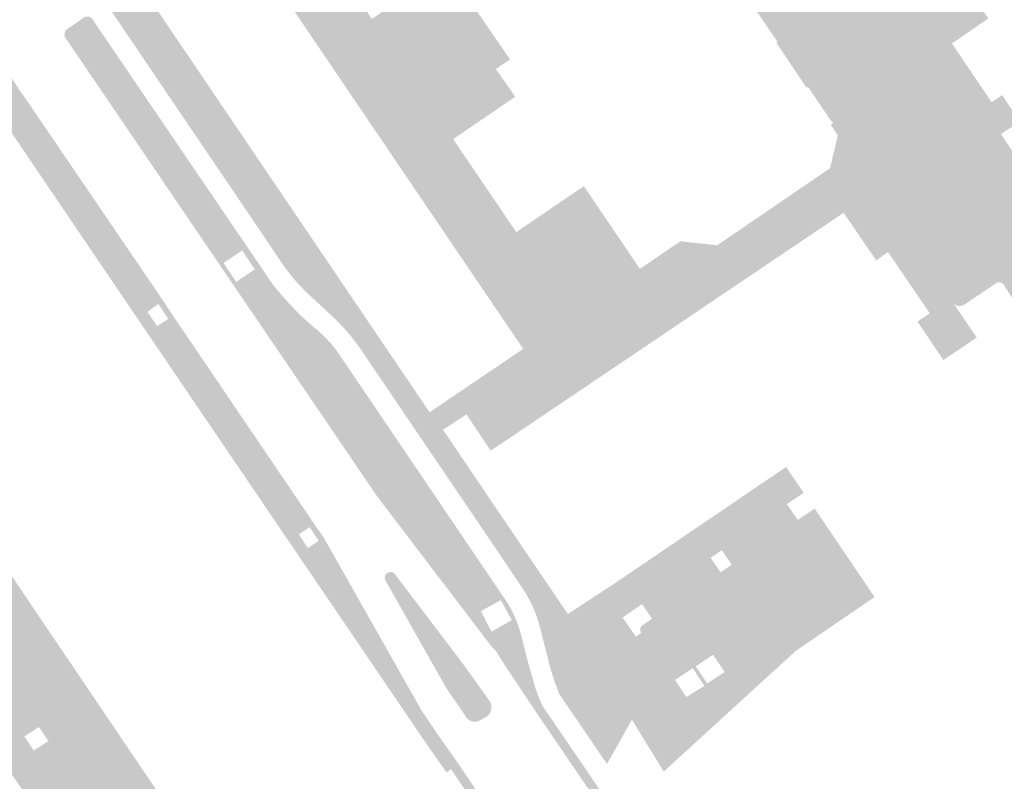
# Model space of a CAD drawing. Header units: inches. Extents: x 83502 to 84837, y 445986 to 447217.
# Tile 7 of 44: x 83838 to 83925, y 446648 to 446716. Entities that reach past the tile are written whole.
import ezdxf

# ---------------------------------------------------------------- set-up
doc = ezdxf.new("R2010")
doc.units = ezdxf.units.IN
doc.header["$MEASUREMENT"] = 0

msp = doc.modelspace()

# ---------------------------------------------------------------- hatches: boundary and pattern name
for points in [[(83825.411, 446752.748), (83874.177, 446680.768), (83874.28, 446680.837), (83875.38, 446679.21), (83875.423, 446679.145), (83879.235, 446673.505), (83880.492, 446671.644), (83886.494, 446662.803), (83884.047, 446661.48), (83883.857, 446662.174), (83883.623, 446662.854), (83883.344, 446663.518), (83883.05, 446664.111), (83882.721, 446664.685), (83882.358, 446665.238), (83880.521, 446667.969), (83868.039, 446686.38), (83867.627, 446686.958), (83867.191, 446687.519), (83866.732, 446688.061), (83866.306, 446688.526), (83865.863, 446688.974), (83865.404, 446689.406), (83863.291, 446691.375), (83862.797, 446691.869), (83862.322, 446692.383), (83861.869, 446692.915), (83861.401, 446693.512), (83860.96, 446694.129), (83860.546, 446694.765), (83846.907, 446714.9), (83843.325, 446720.197), (83826.556, 446744.949), (83814.314, 446762.931), (83813.641, 446763.968), (83813.528, 446764.142), (83813.424, 446764.322), (83813.329, 446764.507), (83813.24, 446764.705), (83813.161, 446764.908), (83813.093, 446765.114), (83812.703, 446766.499), (83812.605, 446766.762), (83812.507, 446767.026), (83812.411, 446767.29), (83812.282, 446767.649), (83812.154, 446768.009), (83812.029, 446768.369), (83811.783, 446769.001), (83811.506, 446769.62), (83811.2, 446770.225), (83810.875, 446770.797), (83810.524, 446771.354), (83810.147, 446771.893), (83804.961, 446779.526), (83804.361, 446780.46), (83805.913, 446781.456), (83810.252, 446774.907), (83810.116, 446774.817), (83811.202, 446773.203), (83811.367, 446773.293), (83819.796, 446760.892), (83819.695, 446760.81), (83825.248, 446752.62), (83825.411, 446752.748), (83825.411, 446752.748)], [(83852.717, 446739.235), (83876.032, 446704.914), (83876.032, 446704.914), (83874.405, 446703.803), (83851.086, 446738.13), (83852.717, 446739.235)], [(83877.285, 446718.071), (83879.283, 446715.173), (83881.344, 446712.184), (83880.08, 446711.328), (83871.83, 446717.671), (83874.624, 446719.556), (83869.002, 446727.893), (83866.208, 446725.985), (83860.497, 446735.61), (83863.936, 446737.633), (83864.147, 446737.323), (83865.324, 446735.621), (83866.142, 446734.435), (83868.146, 446731.529), (83870.144, 446728.631), (83870.766, 446727.493), (83872.675, 446724.728), (83874.579, 446721.972), (83875.283, 446720.975), (83877.285, 446718.071)], [(83851.631, 446736.545), (83874.041, 446703.555), (83872.414, 446702.444), (83850, 446735.439), (83851.631, 446736.545)], [(83871.83, 446717.671), (83880.08, 446711.328), (83881.81, 446708.858), (83876.28, 446705.083), (83876.032, 446704.914), (83856.698, 446733.375), (83860.497, 446735.61), (83866.208, 446725.985), (83863.413, 446724.076), (83869.037, 446715.787), (83871.83, 446717.671)], [(83854.996, 446732.374), (83874.405, 446703.803), (83874.041, 446703.555), (83854.616, 446732.15), (83854.996, 446732.374)], [(83852.914, 446731.149), (83872.414, 446702.444), (83871.885, 446702.083), (83852.384, 446730.837), (83852.914, 446731.149)], [(83909.29, 446728.754), (83912.508, 446723.934), (83912.572, 446723.977), (83913.411, 446722.733), (83916.255, 446718.52), (83916.591, 446718.022), (83917.2, 446717.12), (83919.324, 446718.524), (83920.332, 446719.191), (83921.252, 446719.799), (83923.313, 446716.755), (83923.945, 446715.822), (83920.694, 446713.602), (83919.949, 446713.093), (83925.066, 446705.52), (83932.345, 446694.748), (83932.858, 446693.997), (83930.95, 446692.693), (83930.528, 446693.313), (83917.352, 446712.79), (83914.684, 446716.733), (83914.348, 446717.23), (83911.496, 446721.446), (83911.041, 446722.118), (83910.966, 446722.187), (83910.884, 446722.239), (83910.793, 446722.274), (83910.698, 446722.293), (83910.601, 446722.293), (83910.505, 446722.276), (83910.414, 446722.242), (83910.352, 446722.204), (83909.693, 446721.809), (83909.656, 446721.785), (83909.617, 446721.765), (83909.577, 446721.748), (83909.535, 446721.735), (83909.492, 446721.725), (83909.449, 446721.72), (83909.405, 446721.718), (83909.361, 446721.72), (83909.318, 446721.726), (83909.275, 446721.736), (83909.234, 446721.749), (83909.193, 446721.766), (83909.154, 446721.787), (83909.118, 446721.811), (83909.083, 446721.838), (83909.051, 446721.868), (83909.022, 446721.901), (83908.996, 446721.936), (83907.984, 446723.449), (83907.568, 446724.073), (83907.362, 446724.38), (83906.951, 446724.996), (83906.64, 446725.461), (83906.945, 446725.84), (83907.03, 446725.711), (83908.016, 446726.377), (83907.73, 446726.816), (83909.29, 446728.754)], [(83917.352, 446712.79), (83930.528, 446693.313), (83926.35, 446690.469), (83925.327, 446692.105), (83918.838, 446701.643), (83914.261, 446708.434), (83911.157, 446713.026), (83909.569, 446715.393), (83905.294, 446721.65), (83907.984, 446723.449), (83908.996, 446721.936), (83909.022, 446721.901), (83909.051, 446721.868), (83909.083, 446721.838), (83909.118, 446721.811), (83909.154, 446721.787), (83909.193, 446721.766), (83909.234, 446721.749), (83909.275, 446721.736), (83909.318, 446721.726), (83909.361, 446721.72), (83909.405, 446721.718), (83909.449, 446721.72), (83909.492, 446721.725), (83909.535, 446721.735), (83909.577, 446721.748), (83909.617, 446721.765), (83909.656, 446721.785), (83909.693, 446721.809), (83910.352, 446722.204), (83910.393, 446722.229), (83910.437, 446722.25), (83910.482, 446722.268), (83910.529, 446722.28), (83910.577, 446722.289), (83910.625, 446722.293), (83910.674, 446722.293), (83910.722, 446722.288), (83910.77, 446722.279), (83910.816, 446722.265), (83910.861, 446722.248), (83910.904, 446722.226), (83910.945, 446722.2), (83910.984, 446722.171), (83911.02, 446722.138), (83911.052, 446722.102), (83911.496, 446721.446), (83914.348, 446717.23), (83914.684, 446716.733), (83917.352, 446712.79), (83917.352, 446712.79)], [(83905.294, 446721.65), (83909.569, 446715.393), (83909.543, 446715.428), (83909.513, 446715.46), (83909.481, 446715.49), (83909.446, 446715.517), (83909.41, 446715.54), (83909.371, 446715.561), (83909.33, 446715.577), (83909.289, 446715.591), (83909.246, 446715.6), (83909.203, 446715.606), (83909.159, 446715.608), (83909.115, 446715.606), (83909.072, 446715.6), (83909.029, 446715.59), (83908.988, 446715.577), (83908.947, 446715.56), (83908.909, 446715.54), (83908.872, 446715.516), (83905.899, 446713.536), (83905.861, 446713.513), (83905.821, 446713.493), (83905.779, 446713.477), (83905.737, 446713.465), (83905.693, 446713.457), (83905.649, 446713.453), (83905.604, 446713.452), (83905.56, 446713.456), (83905.516, 446713.463), (83905.473, 446713.474), (83905.431, 446713.489), (83905.391, 446713.508), (83905.352, 446713.53), (83905.316, 446713.556), (83905.282, 446713.585), (83905.251, 446713.616), (83905.222, 446713.65), (83905.197, 446713.687), (83901.831, 446718.632), (83901.809, 446718.669), (83901.79, 446718.709), (83901.775, 446718.749), (83901.763, 446718.791), (83901.755, 446718.834), (83901.75, 446718.877), (83901.749, 446718.921), (83901.752, 446718.964), (83901.758, 446719.007), (83901.768, 446719.049), (83901.781, 446719.091), (83901.798, 446719.13), (83901.819, 446719.169), (83901.842, 446719.205), (83901.869, 446719.24), (83901.898, 446719.272), (83901.93, 446719.301), (83901.964, 446719.328), (83903.776, 446720.541), (83904.779, 446721.221), (83904.944, 446721.314), (83904.976, 446721.34), (83905.006, 446721.368), (83905.034, 446721.399), (83905.059, 446721.432), (83905.081, 446721.467), (83905.1, 446721.504), (83905.116, 446721.542), (83905.129, 446721.582), (83905.138, 446721.622), (83905.144, 446721.663), (83905.146, 446721.704), (83905.145, 446721.746), (83905.141, 446721.787), (83905.133, 446721.827), (83905.122, 446721.867), (83905.107, 446721.906), (83905.09, 446721.943), (83905.069, 446721.979), (83905.294, 446721.65), (83905.294, 446721.65)], [(83844.123, 446715.799), (83858.339, 446694.902), (83857.878, 446694.588), (83857.488, 446695.169), (83855.828, 446694.053), (83856.224, 446693.463), (83855.917, 446693.254), (83855.494, 446693.876), (83855.48, 446693.937), (83855.472, 446693.999), (83855.469, 446694.061), (83855.472, 446694.124), (83855.48, 446694.186), (83855.493, 446694.247), (83855.51, 446694.302), (83855.532, 446694.356), (83855.558, 446694.408), (83855.588, 446694.458), (83855.622, 446694.505), (83855.66, 446694.549), (83856.632, 446695.232), (83856.673, 446695.264), (83856.721, 446695.325), (83856.751, 446695.397), (83856.762, 446695.475), (83856.753, 446695.552), (83856.726, 446695.62), (83844.667, 446713.328), (83844.633, 446713.371), (83844.567, 446713.419), (83844.492, 446713.448), (83844.413, 446713.457), (83844.335, 446713.446), (83844.274, 446713.42), (83843.255, 446712.733), (83843.165, 446712.727), (83843.075, 446712.729), (83842.985, 446712.738), (83842.896, 446712.755), (83842.812, 446712.778), (83842.731, 446712.807), (83842.652, 446712.843), (83842.576, 446712.885), (83841.701, 446714.157), (83841.683, 446714.215), (83841.671, 446714.274), (83841.664, 446714.334), (83841.663, 446714.394), (83841.667, 446714.454), (83841.677, 446714.514), (83841.692, 446714.573), (83841.713, 446714.63), (83841.739, 446714.685), (83841.77, 446714.738), (83841.805, 446714.787), (83841.845, 446714.833), (83843.433, 446715.934), (83843.481, 446715.954), (83843.53, 446715.969), (83843.581, 446715.981), (83843.632, 446715.987), (83843.684, 446715.99), (83843.736, 446715.988), (83843.787, 446715.981), (83843.841, 446715.969), (83843.894, 446715.952), (83843.945, 446715.93), (83843.994, 446715.904), (83844.04, 446715.873), (83844.083, 446715.838), (83844.123, 446715.799)], [(83909.569, 446715.393), (83911.157, 446713.026), (83911.174, 446712.987), (83911.188, 446712.948), (83911.199, 446712.907), (83911.205, 446712.865), (83911.208, 446712.823), (83911.208, 446712.78), (83911.203, 446712.738), (83911.195, 446712.697), (83911.183, 446712.656), (83911.168, 446712.617), (83911.149, 446712.579), (83911.127, 446712.543), (83911.102, 446712.509), (83911.075, 446712.477), (83911.044, 446712.448), (83911.011, 446712.422), (83908.018, 446710.416), (83907.984, 446710.39), (83907.953, 446710.362), (83907.924, 446710.331), (83907.898, 446710.298), (83907.875, 446710.263), (83907.854, 446710.226), (83907.837, 446710.188), (83907.823, 446710.148), (83907.812, 446710.107), (83907.804, 446710.06), (83907.8, 446710.013), (83907.801, 446709.966), (83907.806, 446709.919), (83907.816, 446709.872), (83907.829, 446709.827), (83907.847, 446709.783), (83907.869, 446709.741), (83907.745, 446709.655), (83905.046, 446713.684), (83905.197, 446713.687), (83905.222, 446713.65), (83905.251, 446713.616), (83905.282, 446713.585), (83905.316, 446713.556), (83905.352, 446713.53), (83905.391, 446713.508), (83905.431, 446713.489), (83905.473, 446713.474), (83905.516, 446713.463), (83905.56, 446713.456), (83905.604, 446713.452), (83905.649, 446713.453), (83905.693, 446713.457), (83905.737, 446713.465), (83905.779, 446713.477), (83905.821, 446713.493), (83905.861, 446713.513), (83905.899, 446713.536), (83908.872, 446715.516), (83908.909, 446715.54), (83908.947, 446715.56), (83908.988, 446715.577), (83909.029, 446715.59), (83909.072, 446715.6), (83909.115, 446715.606), (83909.159, 446715.608), (83909.203, 446715.606), (83909.246, 446715.6), (83909.289, 446715.591), (83909.33, 446715.577), (83909.371, 446715.561), (83909.41, 446715.54), (83909.446, 446715.517), (83909.481, 446715.49), (83909.513, 446715.46), (83909.543, 446715.428), (83909.569, 446715.393), (83909.569, 446715.393)], [(83920.694, 446713.602), (83922.465, 446710.984), (83924.235, 446708.367), (83925.171, 446709.006), (83926.738, 446706.659), (83926.07, 446706.204), (83925.066, 446705.52), (83919.949, 446713.093), (83920.694, 446713.602), (83920.694, 446713.602)], [(83842.576, 446712.885), (83842.652, 446712.843), (83842.731, 446712.807), (83842.812, 446712.778), (83842.896, 446712.755), (83842.985, 446712.738), (83843.075, 446712.729), (83843.165, 446712.727), (83843.255, 446712.733), (83844.264, 446713.413), (83844.287, 446713.425), (83844.311, 446713.435), (83844.336, 446713.444), (83844.361, 446713.449), (83844.387, 446713.453), (83844.413, 446713.455), (83844.439, 446713.454), (83844.465, 446713.451), (83844.491, 446713.446), (83844.516, 446713.439), (83844.541, 446713.429), (83844.566, 446713.417), (83844.589, 446713.403), (83844.611, 446713.387), (83844.631, 446713.369), (83844.65, 446713.349), (83844.667, 446713.328), (83856.708, 446695.646), (83856.722, 446695.624), (83856.733, 446695.601), (83856.743, 446695.577), (83856.751, 446695.552), (83856.756, 446695.526), (83856.759, 446695.501), (83856.76, 446695.475), (83856.759, 446695.449), (83856.755, 446695.423), (83856.749, 446695.398), (83856.741, 446695.373), (83856.731, 446695.349), (83856.719, 446695.326), (83856.705, 446695.305), (83856.689, 446695.284), (83856.672, 446695.265), (83856.653, 446695.248), (83856.632, 446695.232), (83855.66, 446694.549), (83855.622, 446694.505), (83855.588, 446694.458), (83855.558, 446694.408), (83855.532, 446694.356), (83855.51, 446694.302), (83855.493, 446694.247), (83855.48, 446694.186), (83855.472, 446694.124), (83855.469, 446694.061), (83855.472, 446693.999), (83855.48, 446693.937), (83855.494, 446693.876), (83842.576, 446712.885), (83842.576, 446712.885)], [(83911.157, 446713.026), (83914.261, 446708.434), (83914.235, 446708.463), (83914.206, 446708.49), (83914.175, 446708.514), (83914.142, 446708.536), (83914.107, 446708.555), (83914.071, 446708.57), (83914.034, 446708.583), (83913.996, 446708.593), (83913.957, 446708.599), (83913.918, 446708.602), (83913.878, 446708.602), (83913.839, 446708.598), (83913.8, 446708.591), (83913.762, 446708.581), (83913.725, 446708.568), (83913.689, 446708.551), (83913.655, 446708.532), (83913.622, 446708.51), (83910.645, 446706.525), (83910.619, 446706.504), (83910.59, 446706.485), (83910.561, 446706.469), (83910.529, 446706.456), (83910.497, 446706.446), (83910.464, 446706.438), (83910.431, 446706.434), (83910.397, 446706.432), (83910.363, 446706.434), (83910.33, 446706.438), (83910.297, 446706.446), (83910.265, 446706.456), (83910.233, 446706.469), (83910.204, 446706.485), (83910.175, 446706.504), (83910.149, 446706.525), (83910.111, 446706.542), (83910.075, 446706.563), (83910.041, 446706.587), (83910.009, 446706.614), (83909.981, 446706.645), (83909.955, 446706.678), (83907.869, 446709.741), (83907.847, 446709.783), (83907.829, 446709.827), (83907.816, 446709.872), (83907.806, 446709.919), (83907.801, 446709.966), (83907.8, 446710.013), (83907.804, 446710.06), (83907.812, 446710.107), (83907.823, 446710.148), (83907.837, 446710.188), (83907.854, 446710.226), (83907.875, 446710.263), (83907.898, 446710.298), (83907.924, 446710.331), (83907.953, 446710.362), (83907.984, 446710.39), (83908.018, 446710.416), (83911.011, 446712.422), (83911.044, 446712.448), (83911.075, 446712.477), (83911.102, 446712.509), (83911.127, 446712.543), (83911.149, 446712.579), (83911.168, 446712.617), (83911.183, 446712.656), (83911.195, 446712.697), (83911.203, 446712.738), (83911.208, 446712.78), (83911.208, 446712.823), (83911.205, 446712.865), (83911.199, 446712.907), (83911.188, 446712.948), (83911.174, 446712.987), (83911.157, 446713.026), (83911.157, 446713.026)], [(83836.503, 446707.715), (83848.51, 446690.001), (83848.526, 446689.967), (83848.562, 446689.916), (83848.621, 446689.868), (83848.689, 446689.839), (83848.761, 446689.828), (83848.833, 446689.837), (83848.897, 446689.863), (83849.922, 446690.577), (83849.977, 446690.596), (83850.033, 446690.611), (83850.09, 446690.62), (83850.148, 446690.625), (83850.206, 446690.624), (83850.264, 446690.618), (83850.319, 446690.607), (83850.374, 446690.592), (83850.427, 446690.572), (83850.477, 446690.548), (83850.526, 446690.519), (83850.572, 446690.487), (83850.615, 446690.45), (83850.887, 446690.03), (83850.462, 446689.741), (83850.012, 446690.415), (83849.046, 446689.697), (83849.478, 446689.072), (83848.598, 446688.475), (83847.884, 446689.526), (83834.542, 446709.202), (83834.523, 446709.252), (83834.509, 446709.303), (83834.499, 446709.355), (83834.493, 446709.408), (83834.493, 446709.461), (83834.496, 446709.514), (83834.505, 446709.567), (83834.518, 446709.618), (83834.535, 446709.668), (83834.557, 446709.716), (83834.582, 446709.762), (83834.612, 446709.805), (83834.645, 446709.846), (83834.681, 446709.884), (83836.14, 446710.851), (83836.182, 446710.871), (83836.226, 446710.888), (83836.271, 446710.901), (83836.317, 446710.91), (83836.363, 446710.916), (83836.41, 446710.918), (83836.457, 446710.916), (83836.508, 446710.91), (83836.558, 446710.899), (83836.607, 446710.883), (83836.655, 446710.863), (83836.7, 446710.839), (83836.744, 446710.812), (83836.784, 446710.78), (83836.822, 446710.745), (83837.66, 446709.427), (83837.679, 446709.353), (83837.691, 446709.278), (83837.697, 446709.202), (83837.694, 446709.126), (83837.685, 446709.051), (83837.671, 446708.985), (83837.651, 446708.921), (83837.626, 446708.859), (83837.596, 446708.798), (83837.561, 446708.741), (83836.594, 446708.121), (83836.554, 446708.101), (83836.504, 446708.058), (83836.467, 446708.003), (83836.444, 446707.941), (83836.438, 446707.875), (83836.449, 446707.81), (83836.476, 446707.749), (83836.503, 446707.715)], [(83795.746, 446707.398), (83795.733, 446707.441), (83795.716, 446707.483), (83795.696, 446707.522), (83795.672, 446707.56), (83795.109, 446708.36), (83795.087, 446708.398), (83795.069, 446708.438), (83795.054, 446708.479), (83795.043, 446708.522), (83795.035, 446708.565), (83795.031, 446708.609), (83795.031, 446708.653), (83795.034, 446708.697), (83795.041, 446708.74), (83795.052, 446708.783), (83795.066, 446708.824), (83795.084, 446708.864), (83795.105, 446708.903), (83795.129, 446708.94), (83795.156, 446708.974), (83795.186, 446709.006), (83795.219, 446709.035), (83795.254, 446709.062), (83795.928, 446709.405), (83796.116, 446709.478), (83796.306, 446709.544), (83796.499, 446709.604), (83796.694, 446709.657), (83796.89, 446709.702), (83797.088, 446709.741), (83797.563, 446709.796), (83798.041, 446709.807), (83798.518, 446709.774), (83798.99, 446709.698), (83799.453, 446709.578), (83799.903, 446709.417), (83800.336, 446709.215), (83800.749, 446708.974), (83801.139, 446708.696), (83801.501, 446708.383), (83801.832, 446708.039), (83802.131, 446707.665), (83802.882, 446706.651), (83803.187, 446706.239), (83803.865, 446705.247), (83803.946, 446705.131), (83810.016, 446696.163), (83808.779, 446695.316), (83809.796, 446693.805), (83811.033, 446694.652), (83817.557, 446685.013), (83817.661, 446684.856), (83816.632, 446684.21), (83817.303, 446683.299), (83818.243, 446683.94), (83820.662, 446680.413), (83824.396, 446674.882), (83823.111, 446674.161), (83824.074, 446672.785), (83825.365, 446673.479), (83831.651, 446664.183), (83830.398, 446663.35), (83831.568, 446661.589), (83832.825, 446662.438), (83839.388, 446652.746), (83838.091, 446651.914), (83838.933, 446650.65), (83840.229, 446651.496), (83847.157, 446641.306), (83845.884, 446640.435), (83846.783, 446639.198), (83848, 446640.043), (83852.302, 446633.566), (83847.797, 446632.543), (83844.581, 446637.294), (83843.571, 446638.784), (83829.036, 446660.25), (83828.026, 446661.74), (83821.967, 446670.689), (83820.957, 446672.179), (83814.909, 446681.111), (83813.899, 446682.602), (83800.109, 446702.967), (83798.507, 446705.332), (83798.481, 446705.367), (83798.452, 446705.4), (83798.421, 446705.43), (83798.386, 446705.457), (83798.35, 446705.481), (83798.312, 446705.502), (83798.272, 446705.519), (83798.23, 446705.533), (83798.188, 446705.543), (83798.148, 446705.549), (83798.108, 446705.552), (83798.068, 446705.551), (83798.028, 446705.548), (83797.989, 446705.541), (83797.95, 446705.531), (83797.926, 446705.523), (83797.902, 446705.514), (83797.879, 446705.504), (83797.856, 446705.493), (83797.834, 446705.48), (83797.813, 446705.466), (83796.669, 446704.689), (83795.746, 446707.398)], [(83838.093, 446708.848), (83850.615, 446690.45), (83850.572, 446690.487), (83850.526, 446690.519), (83850.477, 446690.548), (83850.427, 446690.572), (83850.374, 446690.592), (83850.319, 446690.607), (83850.264, 446690.618), (83850.206, 446690.624), (83850.148, 446690.625), (83850.09, 446690.62), (83850.033, 446690.611), (83849.977, 446690.596), (83849.922, 446690.577), (83848.92, 446689.879), (83848.9, 446689.866), (83848.878, 446689.855), (83848.856, 446689.846), (83848.832, 446689.839), (83848.809, 446689.834), (83848.785, 446689.831), (83848.761, 446689.83), (83848.737, 446689.832), (83848.713, 446689.835), (83848.689, 446689.841), (83848.666, 446689.848), (83848.644, 446689.858), (83848.622, 446689.87), (83848.601, 446689.884), (83848.582, 446689.9), (83848.564, 446689.917), (83848.548, 446689.936), (83848.533, 446689.957), (83848.521, 446689.978), (83848.51, 446690.001), (83836.503, 446707.715), (83836.489, 446707.732), (83836.477, 446707.75), (83836.467, 446707.77), (83836.458, 446707.79), (83836.451, 446707.81), (83836.445, 446707.831), (83836.442, 446707.853), (83836.44, 446707.875), (83836.44, 446707.897), (83836.442, 446707.918), (83836.446, 446707.94), (83836.452, 446707.961), (83836.459, 446707.982), (83836.468, 446708.002), (83836.479, 446708.021), (83836.492, 446708.039), (83836.506, 446708.057), (83836.521, 446708.072), (83836.538, 446708.087), (83836.555, 446708.1), (83836.574, 446708.111), (83836.594, 446708.121), (83837.561, 446708.741), (83837.596, 446708.798), (83837.626, 446708.859), (83837.651, 446708.921), (83837.671, 446708.985), (83837.685, 446709.051), (83837.694, 446709.126), (83837.697, 446709.202), (83837.691, 446709.278), (83837.679, 446709.353), (83837.66, 446709.427), (83838.093, 446708.848), (83838.093, 446708.848)], [(83914.261, 446708.434), (83918.838, 446701.643), (83918.855, 446701.605), (83918.868, 446701.565), (83918.878, 446701.524), (83918.885, 446701.483), (83918.887, 446701.441), (83918.886, 446701.4), (83918.882, 446701.358), (83918.874, 446701.317), (83918.862, 446701.277), (83918.847, 446701.238), (83918.829, 446701.2), (83918.808, 446701.164), (83918.783, 446701.13), (83918.756, 446701.099), (83918.725, 446701.069), (83918.693, 446701.043), (83915.681, 446699.026), (83915.641, 446698.992), (83915.603, 446698.956), (83915.567, 446698.917), (83915.533, 446698.876), (83915.502, 446698.833), (83915.473, 446698.789), (83915.46, 446698.745), (83915.45, 446698.701), (83915.445, 446698.656), (83915.442, 446698.61), (83915.444, 446698.565), (83915.449, 446698.52), (83915.458, 446698.475), (83915.471, 446698.431), (83915.487, 446698.388), (83915.506, 446698.347), (83913.933, 446700.495), (83911.7, 446703.765), (83910.537, 446705.426), (83910.407, 446705.619), (83909.913, 446706.377), (83910.149, 446706.525), (83910.175, 446706.504), (83910.204, 446706.485), (83910.233, 446706.469), (83910.265, 446706.456), (83910.297, 446706.446), (83910.33, 446706.438), (83910.363, 446706.434), (83910.397, 446706.432), (83910.431, 446706.434), (83910.464, 446706.438), (83910.497, 446706.446), (83910.529, 446706.456), (83910.561, 446706.469), (83910.59, 446706.485), (83910.619, 446706.504), (83910.645, 446706.525), (83913.622, 446708.51), (83913.655, 446708.532), (83913.689, 446708.551), (83913.725, 446708.568), (83913.762, 446708.581), (83913.8, 446708.591), (83913.839, 446708.598), (83913.878, 446708.602), (83913.918, 446708.602), (83913.957, 446708.599), (83913.996, 446708.593), (83914.034, 446708.583), (83914.071, 446708.57), (83914.107, 446708.555), (83914.142, 446708.536), (83914.175, 446708.514), (83914.206, 446708.49), (83914.235, 446708.463), (83914.261, 446708.434), (83914.261, 446708.434)], [(83809.748, 446702.892), (83853.447, 446638.24), (83854.261, 446637.019), (83854.422, 446636.821), (83855.384, 446635.457), (83852.302, 446633.566), (83848, 446640.043), (83847.157, 446641.306), (83840.229, 446651.496), (83839.388, 446652.746), (83832.825, 446662.438), (83831.651, 446664.183), (83825.365, 446673.479), (83824.396, 446674.882), (83820.662, 446680.413), (83818.243, 446683.94), (83817.661, 446684.856), (83817.557, 446685.013), (83811.033, 446694.652), (83810.016, 446696.163), (83803.946, 446705.131), (83803.865, 446705.247), (83806.86, 446707.142), (83808.254, 446705.081), (83809.748, 446702.892), (83809.748, 446702.892)], [(83811.997, 446703.121), (83855.384, 446638.947), (83855.405, 446638.909), (83855.423, 446638.87), (83855.438, 446638.83), (83855.449, 446638.788), (83855.456, 446638.746), (83855.46, 446638.703), (83855.46, 446638.659), (83855.456, 446638.616), (83855.449, 446638.574), (83855.438, 446638.532), (83855.424, 446638.492), (83855.406, 446638.452), (83855.385, 446638.415), (83855.36, 446638.379), (83855.333, 446638.346), (83855.303, 446638.315), (83855.271, 446638.286), (83855.236, 446638.261), (83854.345, 446637.694), (83854.312, 446637.654), (83854.282, 446637.612), (83854.256, 446637.567), (83854.234, 446637.52), (83854.217, 446637.471), (83854.204, 446637.421), (83854.195, 446637.37), (83854.191, 446637.318), (83854.191, 446637.267), (83854.196, 446637.215), (83854.206, 446637.164), (83854.22, 446637.114), (83854.238, 446637.066), (83854.261, 446637.019), (83853.447, 446638.24), (83809.748, 446702.892), (83808.254, 446705.081), (83808.283, 446705.046), (83808.315, 446705.013), (83808.35, 446704.983), (83808.387, 446704.956), (83808.426, 446704.932), (83808.468, 446704.911), (83808.51, 446704.894), (83808.554, 446704.88), (83808.6, 446704.87), (83808.647, 446704.864), (83808.695, 446704.861), (83808.742, 446704.863), (83808.789, 446704.869), (83808.835, 446704.879), (83808.881, 446704.892), (83808.925, 446704.91), (83808.967, 446704.931), (83809.805, 446705.473), (83809.84, 446705.494), (83809.877, 446705.512), (83809.915, 446705.526), (83809.954, 446705.538), (83809.994, 446705.546), (83810.034, 446705.551), (83810.075, 446705.552), (83810.116, 446705.55), (83810.156, 446705.545), (83810.2, 446705.535), (83810.242, 446705.522), (83810.283, 446705.504), (83810.323, 446705.483), (83810.36, 446705.458), (83810.395, 446705.43), (83810.427, 446705.399), (83810.456, 446705.365), (83810.482, 446705.329), (83811.997, 446703.121), (83811.997, 446703.121)], [(83876.032, 446704.914), (83885.459, 446691.026), (83883.81, 446689.957), (83874.405, 446703.803), (83876.032, 446704.914)], [(83887.919, 446700.899), (83891.721, 446695.277), (83885.459, 446691.026), (83876.032, 446704.914), (83876.28, 446705.083), (83881.9, 446696.805), (83887.858, 446700.857), (83887.919, 446700.899)], [(83910.537, 446705.426), (83911.7, 446703.765), (83909.842, 446702.496), (83910.537, 446705.426), (83910.537, 446705.426)], [(83874.041, 446703.555), (83877.924, 446697.84), (83876.935, 446697.329), (83876.506, 446697.948), (83875.964, 446697.563), (83876.403, 446696.966), (83876.274, 446696.762), (83872.414, 446702.444), (83874.041, 446703.555)], [(83874.405, 446703.803), (83883.81, 446689.957), (83883.441, 446689.718), (83874.041, 446703.555), (83874.405, 446703.803)], [(83910.627, 446698.244), (83898.868, 446690.314), (83897.931, 446689.682), (83895.913, 446688.321), (83894.872, 446687.619), (83893.961, 446687.004), (83885.965, 446681.612), (83882.667, 446686.494), (83883.023, 446686.827), (83881.822, 446688.596), (83883.441, 446689.718), (83883.81, 446689.957), (83885.459, 446691.026), (83891.721, 446695.277), (83892.901, 446693.531), (83896.505, 446695.982), (83899.796, 446695.635), (83908.397, 446701.509), (83909.842, 446702.496), (83911.7, 446703.765), (83913.933, 446700.495), (83911.049, 446698.529), (83910.627, 446698.244)], [(83872.414, 446702.444), (83883.023, 446686.827), (83882.667, 446686.494), (83882.516, 446686.407), (83871.885, 446702.083), (83872.414, 446702.444)], [(83918.838, 446701.643), (83925.327, 446692.105), (83925.297, 446692.143), (83925.264, 446692.179), (83925.228, 446692.211), (83925.189, 446692.24), (83925.148, 446692.265), (83925.104, 446692.286), (83925.059, 446692.303), (83925.012, 446692.316), (83924.968, 446692.324), (83924.923, 446692.329), (83924.878, 446692.329), (83924.833, 446692.326), (83924.789, 446692.319), (83924.745, 446692.308), (83924.703, 446692.294), (83924.662, 446692.276), (83924.622, 446692.255), (83921.778, 446690.328), (83921.725, 446690.298), (83921.671, 446690.273), (83921.614, 446690.252), (83921.555, 446690.236), (83921.496, 446690.224), (83921.436, 446690.218), (83921.375, 446690.217), (83921.315, 446690.221), (83921.255, 446690.23), (83921.196, 446690.244), (83921.138, 446690.263), (83921.083, 446690.286), (83921.029, 446690.314), (83920.978, 446690.347), (83920.929, 446690.383), (83920.884, 446690.424), (83920.843, 446690.468), (83920.805, 446690.515), (83915.506, 446698.347), (83915.487, 446698.388), (83915.471, 446698.431), (83915.458, 446698.475), (83915.449, 446698.52), (83915.444, 446698.565), (83915.442, 446698.61), (83915.445, 446698.656), (83915.45, 446698.701), (83915.46, 446698.745), (83915.473, 446698.789), (83915.502, 446698.833), (83915.533, 446698.876), (83915.567, 446698.917), (83915.603, 446698.956), (83915.641, 446698.992), (83915.681, 446699.026), (83918.693, 446701.043), (83918.725, 446701.069), (83918.756, 446701.099), (83918.783, 446701.13), (83918.808, 446701.164), (83918.829, 446701.2), (83918.847, 446701.238), (83918.862, 446701.277), (83918.874, 446701.317), (83918.882, 446701.358), (83918.886, 446701.4), (83918.887, 446701.441), (83918.885, 446701.483), (83918.878, 446701.524), (83918.868, 446701.565), (83918.855, 446701.605), (83918.838, 446701.643), (83918.838, 446701.643)], [(83915.506, 446698.347), (83920.805, 446690.515), (83922.859, 446687.481), (83922.9, 446687.42), (83919.938, 446685.409), (83919.547, 446685.989), (83917.629, 446688.835), (83918.727, 446689.578), (83915.005, 446695.028), (83913.954, 446694.289), (83911.049, 446698.529), (83913.933, 446700.495), (83915.506, 446698.347), (83915.506, 446698.347)], [(83877.363, 446696.71), (83876.842, 446696.37), (83875.964, 446697.563), (83876.506, 446697.948), (83877.363, 446696.71), (83877.363, 446696.71)], [(83877.924, 446697.84), (83883.441, 446689.718), (83881.822, 446688.596), (83876.274, 446696.762), (83876.403, 446696.966), (83876.842, 446696.37), (83877.363, 446696.71), (83876.935, 446697.329), (83877.924, 446697.84)], [(83866.098, 446685.969), (83881.096, 446663.826), (83881.329, 446663.436), (83880.964, 446663.241), (83880.517, 446664.044), (83878.749, 446663.062), (83879.153, 446662.275), (83878.733, 446662.05), (83873.28, 446672.263), (83866.539, 446682.257), (83866.138, 446682.784), (83865.721, 446683.297), (83865.288, 446683.798), (83864.836, 446684.289), (83864.369, 446684.765), (83863.888, 446685.226), (83857.449, 446691.542), (83857.266, 446691.723), (83857.086, 446691.906), (83856.91, 446692.093), (83856.737, 446692.283), (83856.567, 446692.476), (83856.4, 446692.672), (83856.34, 446692.632), (83855.917, 446693.254), (83856.224, 446693.463), (83856.954, 446692.378), (83858.614, 446693.493), (83857.878, 446694.588), (83858.339, 446694.902), (83860.252, 446692.09), (83860.638, 446691.621), (83861.033, 446691.159), (83861.436, 446690.705), (83861.865, 446690.239), (83862.302, 446689.782), (83862.748, 446689.333), (83863.827, 446688.373), (83864.239, 446688.036), (83864.633, 446687.68), (83865.01, 446687.305), (83865.396, 446686.879), (83865.759, 446686.433), (83866.098, 446685.969)], [(83856.4, 446692.672), (83856.567, 446692.476), (83856.737, 446692.283), (83856.91, 446692.093), (83857.086, 446691.906), (83857.266, 446691.723), (83857.449, 446691.542), (83863.888, 446685.226), (83864.369, 446684.765), (83864.836, 446684.289), (83865.288, 446683.798), (83865.721, 446683.297), (83866.138, 446682.784), (83866.539, 446682.257), (83873.28, 446672.263), (83880.075, 446659.538), (83879.771, 446659.81), (83869.499, 446673.29), (83856.34, 446692.632), (83856.4, 446692.672), (83856.4, 446692.672)], [(83862.536, 446669.901), (83862.956, 446669.253), (83862.067, 446668.648), (83860.893, 446670.374), (83848.598, 446688.475), (83849.478, 446689.072), (83849.918, 446688.435), (83850.904, 446689.079), (83850.462, 446689.741), (83850.887, 446690.03), (83851.16, 446689.61), (83851.179, 446689.564), (83851.195, 446689.517), (83851.206, 446689.468), (83851.214, 446689.419), (83851.217, 446689.369), (83851.215, 446689.319), (83851.21, 446689.27), (83851.2, 446689.221), (83851.186, 446689.173), (83851.168, 446689.127), (83851.146, 446689.082), (83851.121, 446689.039), (83851.092, 446688.999), (83851.06, 446688.961), (83851.024, 446688.926), (83850.073, 446688.275), (83850.041, 446688.259), (83849.993, 446688.223), (83849.949, 446688.167), (83849.92, 446688.101), (83849.91, 446688.029), (83849.919, 446687.956), (83849.947, 446687.888), (83849.977, 446687.849), (83861.977, 446670.181), (83861.989, 446670.16), (83862.015, 446670.121), (83862.069, 446670.075), (83862.133, 446670.043), (83862.204, 446670.028), (83862.28, 446670.032), (83862.351, 446670.057), (83862.393, 446670.085), (83863.366, 446670.736), (83863.411, 446670.757), (83863.458, 446670.775), (83863.506, 446670.788), (83863.555, 446670.796), (83863.605, 446670.801), (83863.654, 446670.801), (83863.704, 446670.796), (83863.753, 446670.787), (83863.8, 446670.774), (83863.845, 446670.757), (83863.889, 446670.736), (83863.931, 446670.712), (83863.971, 446670.684), (83864.008, 446670.652), (83864.042, 446670.618), (83864.345, 446670.198), (83863.921, 446669.91), (83863.497, 446670.544), (83862.536, 446669.901)], [(83851.16, 446689.61), (83863.733, 446671.078), (83864.042, 446670.618), (83864.008, 446670.652), (83863.971, 446670.684), (83863.931, 446670.712), (83863.889, 446670.736), (83863.845, 446670.757), (83863.8, 446670.774), (83863.753, 446670.787), (83863.704, 446670.796), (83863.654, 446670.801), (83863.605, 446670.801), (83863.555, 446670.796), (83863.506, 446670.788), (83863.458, 446670.775), (83863.411, 446670.757), (83863.366, 446670.736), (83862.393, 446670.085), (83862.372, 446670.071), (83862.35, 446670.059), (83862.327, 446670.048), (83862.303, 446670.04), (83862.279, 446670.034), (83862.254, 446670.031), (83862.229, 446670.029), (83862.204, 446670.03), (83862.179, 446670.033), (83862.156, 446670.038), (83862.133, 446670.045), (83862.111, 446670.053), (83862.09, 446670.064), (83862.07, 446670.076), (83862.051, 446670.09), (83862.033, 446670.106), (83862.017, 446670.123), (83862.002, 446670.141), (83861.989, 446670.16), (83861.977, 446670.181), (83849.977, 446687.849), (83849.962, 446687.868), (83849.949, 446687.889), (83849.938, 446687.91), (83849.928, 446687.933), (83849.921, 446687.956), (83849.916, 446687.98), (83849.913, 446688.004), (83849.912, 446688.029), (83849.914, 446688.053), (83849.917, 446688.077), (83849.922, 446688.1), (83849.93, 446688.123), (83849.939, 446688.145), (83849.951, 446688.166), (83849.964, 446688.186), (83849.978, 446688.204), (83849.995, 446688.222), (83850.012, 446688.237), (83850.032, 446688.252), (83850.052, 446688.264), (83850.073, 446688.275), (83851.024, 446688.926), (83851.06, 446688.961), (83851.092, 446688.999), (83851.121, 446689.039), (83851.146, 446689.082), (83851.168, 446689.127), (83851.186, 446689.173), (83851.2, 446689.221), (83851.21, 446689.27), (83851.215, 446689.319), (83851.217, 446689.369), (83851.214, 446689.419), (83851.206, 446689.468), (83851.195, 446689.517), (83851.179, 446689.564), (83851.16, 446689.61), (83851.16, 446689.61)], [(83885.965, 446681.612), (83884.723, 446680.775), (83883.736, 446680.11), (83881.903, 446678.874), (83879.618, 446677.347), (83877.458, 446680.58), (83877.394, 446680.538), (83875.38, 446679.21), (83874.28, 446680.837), (83882.516, 446686.407), (83882.667, 446686.494), (83885.965, 446681.612), (83885.965, 446681.612)], [(83906.972, 446671.18), (83901.088, 446667.194), (83900.199, 446668.486), (83899.21, 446667.805), (83900.094, 446666.521), (83893.985, 446662.383), (83893.1, 446663.68), (83891.365, 446662.498), (83892.549, 446660.792), (83893.028, 446661.125), (83893.456, 446660.473), (83893.477, 446660.435), (83893.495, 446660.394), (83893.51, 446660.353), (83893.521, 446660.31), (83893.528, 446660.267), (83893.532, 446660.223), (83893.532, 446660.179), (83893.528, 446660.135), (83893.52, 446660.092), (83893.509, 446660.051), (83893.495, 446660.01), (83893.477, 446659.971), (83893.456, 446659.934), (83893.432, 446659.899), (83893.405, 446659.865), (83893.376, 446659.834), (83893.344, 446659.806), (83893.31, 446659.78), (83890.199, 446657.669), (83889.784, 446657.405), (83886.494, 446662.803), (83890.884, 446665.684), (83905.93, 446675.899), (83907.496, 446673.593), (83905.995, 446672.591), (83906.972, 446671.18)], [(83909.474, 446670.714), (83893.425, 446659.858), (83893.522, 446660.07), (83893.538, 446660.246), (83893.494, 446660.415), (83893.002, 446661.165), (83892.983, 446661.2), (83892.965, 446661.24), (83892.952, 446661.281), (83892.942, 446661.324), (83892.936, 446661.367), (83892.934, 446661.411), (83892.935, 446661.455), (83892.941, 446661.498), (83892.951, 446661.541), (83892.964, 446661.582), (83892.981, 446661.622), (83893.002, 446661.661), (83893.026, 446661.698), (83893.053, 446661.732), (83893.083, 446661.763), (83893.116, 446661.792), (83893.151, 446661.818), (83893.985, 446662.383), (83900.094, 446666.521), (83901.088, 446667.194), (83906.972, 446671.18), (83908.471, 446672.195), (83909.474, 446670.714)], [(83910.337, 446667.187), (83899.546, 446659.768), (83895.445, 446657.051), (83892.744, 446653.908), (83890.199, 446657.669), (83893.31, 446659.78), (83909.474, 446670.714), (83911.383, 446667.895), (83910.337, 446667.187)], [(83865.011, 446669.147), (83873.28, 446654.544), (83872.153, 446653.817), (83862.067, 446668.648), (83862.956, 446669.253), (83863.331, 446668.674), (83864.307, 446669.332), (83863.921, 446669.91), (83864.345, 446670.198), (83864.647, 446669.777), (83865.011, 446669.147)], [(83912.366, 446666.442), (83901.316, 446658.998), (83901.277, 446658.97), (83901.236, 446658.946), (83901.193, 446658.926), (83901.149, 446658.91), (83901.103, 446658.898), (83901.056, 446658.891), (83901.009, 446658.887), (83900.961, 446658.889), (83900.914, 446658.894), (83900.871, 446658.903), (83900.829, 446658.915), (83900.789, 446658.931), (83900.749, 446658.95), (83900.712, 446658.973), (83900.677, 446658.999), (83900.643, 446659.027), (83900.613, 446659.058), (83900.585, 446659.092), (83900.242, 446659.654), (83900.187, 446659.71), (83900.15, 446659.741), (83900.11, 446659.768), (83900.068, 446659.792), (83900.024, 446659.812), (83899.978, 446659.827), (83899.931, 446659.839), (83899.887, 446659.846), (83899.843, 446659.849), (83899.798, 446659.848), (83899.754, 446659.844), (83899.71, 446659.836), (83899.667, 446659.824), (83899.625, 446659.809), (83899.585, 446659.79), (83899.546, 446659.768), (83910.337, 446667.187), (83911.383, 446667.895), (83912.366, 446666.442)], [(83875.683, 446656.184), (83870.255, 446665.779), (83870.235, 446665.817), (83870.218, 446665.857), (83870.205, 446665.898), (83870.195, 446665.941), (83870.189, 446665.983), (83870.186, 446666.027), (83870.188, 446666.07), (83870.192, 446666.113), (83870.201, 446666.155), (83870.213, 446666.197), (83870.229, 446666.237), (83870.248, 446666.276), (83870.27, 446666.313), (83870.295, 446666.349), (83870.323, 446666.381), (83870.354, 446666.412), (83870.387, 446666.439), (83870.423, 446666.464), (83870.462, 446666.486), (83870.504, 446666.505), (83870.546, 446666.521), (83870.59, 446666.532), (83870.635, 446666.539), (83870.68, 446666.542), (83870.725, 446666.542), (83870.771, 446666.537), (83870.815, 446666.528), (83870.859, 446666.516), (83870.901, 446666.499), (83870.941, 446666.479), (83870.98, 446666.455), (83871.016, 446666.428), (83871.05, 446666.398), (83871.081, 446666.365), (83871.109, 446666.329), (83877.175, 446658.342), (83877.715, 446657.585), (83875.683, 446656.184), (83875.683, 446656.184)], [(83906.788, 446659.52), (83897.206, 446650.769), (83895.035, 446648.786), (83892.191, 446653.393), (83892.327, 446653.635), (83892.744, 446653.908), (83896.451, 446656.31), (83897.046, 446655.413), (83898.642, 446656.409), (83898.039, 446657.339), (83898.306, 446657.512), (83898.903, 446656.623), (83900.462, 446657.646), (83900.139, 446658.121), (83899.865, 446658.523), (83900.643, 446659.027), (83900.677, 446658.999), (83900.712, 446658.973), (83900.749, 446658.95), (83900.789, 446658.931), (83900.829, 446658.915), (83900.871, 446658.903), (83900.914, 446658.894), (83900.961, 446658.889), (83901.009, 446658.887), (83901.056, 446658.891), (83901.103, 446658.898), (83901.149, 446658.91), (83901.193, 446658.926), (83901.236, 446658.946), (83901.277, 446658.97), (83901.316, 446658.998), (83912.366, 446666.442), (83913.805, 446664.318), (83911.635, 446662.834), (83911.38, 446662.66), (83906.788, 446659.52)], [(83882.278, 446661.117), (83882.989, 446658.341), (83883.582, 446656.287), (83883.673, 446656.008), (83883.771, 446655.731), (83883.876, 446655.456), (83883.997, 446655.161), (83884.127, 446654.87), (83884.264, 446654.582), (83883.608, 446654.152), (83880.582, 446658.698), (83880.075, 446659.538), (83878.733, 446662.05), (83879.153, 446662.275), (83879.689, 446661.232), (83881.509, 446662.262), (83880.964, 446663.241), (83881.329, 446663.436), (83881.543, 446663.036), (83881.739, 446662.627), (83881.946, 446662.134), (83882.126, 446661.63), (83882.278, 446661.117)], [(83886.494, 446662.803), (83889.784, 446657.405), (83885.331, 446656.726), (83884.898, 446658.103), (83884.047, 446661.48), (83886.494, 446662.803), (83886.494, 446662.803)], [(83896.451, 446656.31), (83892.744, 446653.908), (83895.445, 446657.051), (83899.546, 446659.768), (83899.585, 446659.79), (83899.625, 446659.809), (83899.667, 446659.824), (83899.71, 446659.836), (83899.754, 446659.844), (83899.798, 446659.848), (83899.843, 446659.849), (83899.887, 446659.846), (83899.931, 446659.839), (83899.978, 446659.827), (83900.024, 446659.812), (83900.068, 446659.792), (83900.11, 446659.768), (83900.15, 446659.741), (83900.187, 446659.71), (83900.221, 446659.675), (83900.252, 446659.638), (83900.585, 446659.092), (83900.613, 446659.058), (83900.643, 446659.027), (83899.865, 446658.523), (83899.418, 446659.178), (83897.879, 446658.147), (83898.306, 446657.512), (83898.039, 446657.339), (83897.619, 446657.986), (83896.035, 446656.938), (83896.451, 446656.31)], [(83877.715, 446657.585), (83879.466, 446655.141), (83877.348, 446653.765), (83875.683, 446656.184), (83877.715, 446657.585), (83877.715, 446657.585)], [(83890.199, 446657.669), (83892.744, 446653.908), (83892.327, 446653.635), (83892.191, 446653.393), (83889.977, 446649.454), (83888.943, 446650.968), (83885.72, 446655.687), (83885.331, 446656.726), (83889.784, 446657.405), (83890.199, 446657.669), (83890.199, 446657.669)], [(83879.466, 446655.141), (83879.517, 446655.071), (83879.562, 446654.996), (83879.601, 446654.918), (83879.633, 446654.836), (83879.657, 446654.753), (83879.674, 446654.667), (83879.684, 446654.581), (83879.687, 446654.493), (83879.682, 446654.406), (83879.669, 446654.32), (83879.648, 446654.232), (83879.62, 446654.147), (83879.584, 446654.064), (83879.541, 446653.985), (83879.491, 446653.91), (83879.434, 446653.84), (83879.372, 446653.775), (83879.304, 446653.716), (83879.231, 446653.663), (83878.738, 446653.381), (83878.67, 446653.34), (83878.599, 446653.304), (83878.526, 446653.274), (83878.45, 446653.251), (83878.373, 446653.234), (83878.294, 446653.224), (83878.215, 446653.22), (83878.135, 446653.223), (83878.057, 446653.232), (83877.979, 446653.248), (83877.898, 446653.272), (83877.82, 446653.303), (83877.744, 446653.341), (83877.673, 446653.385), (83877.605, 446653.435), (83877.543, 446653.492), (83877.485, 446653.553), (83877.433, 446653.62), (83877.387, 446653.69), (83877.348, 446653.765), (83879.466, 446655.141), (83879.466, 446655.141)], [(83873.28, 446654.544), (83873.381, 446654.339), (83874.939, 446652.037), (83873.862, 446651.3), (83872.153, 446653.817), (83873.28, 446654.544), (83873.28, 446654.544)], [(83884.264, 446654.582), (83887.492, 446649.859), (83889.356, 446647.132), (83888.701, 446646.67), (83886.859, 446649.376), (83883.608, 446654.152), (83884.264, 446654.582), (83884.264, 446654.582)], [(83874.939, 446652.037), (83876.74, 446649.471), (83876.082, 446649), (83875.691, 446648.694), (83873.862, 446651.3), (83874.939, 446652.037), (83874.939, 446652.037)], [(83880.231, 446644.309), (83884.58, 446637.897), (83883.916, 446637.449), (83879.594, 446643.822), (83876.082, 446649), (83876.74, 446649.471), (83880.231, 446644.309), (83880.231, 446644.309)]]:
    msp.add_hatch(color=256).paths.add_polyline_path(points, flags=0)

doc.saveas('drawing.dxf')
